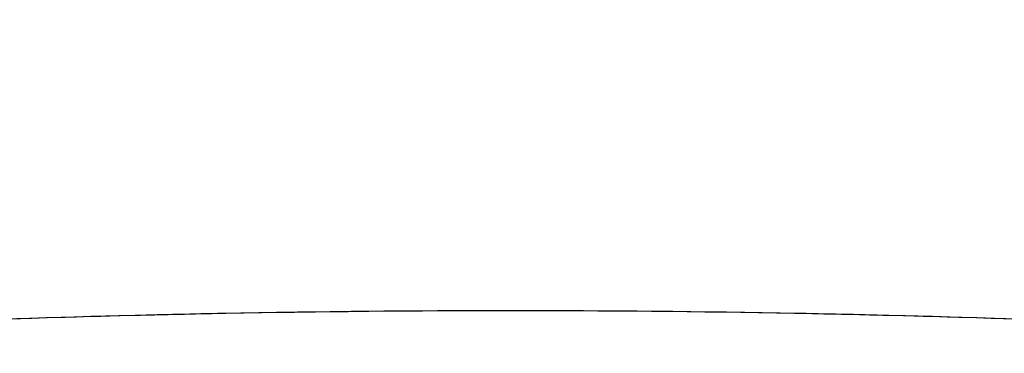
# Model space of a CAD drawing. Extents: x 784 to 1207, y 24 to 294.
# Tile 132 of 217: x 1034.751 to 1035.082, y 108.493 to 108.605. Entities that reach past the tile are written whole.
import ezdxf

# ---------------------------------------------------------------- set-up
doc = ezdxf.new("R2010")
doc.units = 0
doc.header["$LTSCALE"] = 4
doc.header["$MEASUREMENT"] = 0
doc.layers.get('0').update_dxf_attribs({"linetype": 'CONTINUOUS'})
doc.layers.get('DEFPOINTS').update_dxf_attribs({"linetype": 'CONTINUOUS'})
doc.styles.add('ROMANS', font='romans.shx')
doc.dimstyles.new('Default (ANSI)', dxfattribs={"dimscale": 20, "dimtxt": 0.0700000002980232, "dimasz": 0.0700000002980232, "dimexe": 0.125, "dimexo": 0.0625, "dimgap": 0.031496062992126, "dimtad": 0, "dimtih": 1, "dimtoh": 1, "dimrnd": 1e-08, "dimzin": 0, "dimdsep": 46, "dimtxsty": 'ROMANS', "dimblk": 'Filled-1', "dimcen": 0.09, "dimdle": 0.3937007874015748, "dimclrd": 256, "dimclre": 256, "dimclrt": 256, "dimadec": 0, "dimazin": 0, "dimtfac": 0.9285714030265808, "dimtofl": 0, "dimtmove": 0, "dimatfit": 3, "dimfxl": 1, "dimtolj": 1, "dimtzin": 0, "dimlwd": -1, "dimlwe": -1, "dimarcsym": 0})

# ---------------------------------------------------------------- blocks, each defined once
blk = doc.blocks.new('Filled-1')
at = {"color": 0}
for p, q in [((0, 0), (-0.9999999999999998, 0.1785714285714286)), ((-0.9999999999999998, 0.1785714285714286), (-0.9999999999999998, -0.1785714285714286)), ((-0.9999999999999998, 0), (0, 0)), ((-0.9999999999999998, -0.1785714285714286), (0, 0))]:
    blk.add_line(p, q, dxfattribs=at)
at = {"color": 0, "flags": 128}
blk.add_lwpolyline([(-0.9999999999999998, -0.1785714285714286), (0, 0), (-0.9999999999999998, 0.1785714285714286), (-0.9999999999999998, -0.1785714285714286)], dxfattribs=at)
at = {"color": 0}
blk.add_solid([(-0.9999999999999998, -0.1785714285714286), (0, 0), (-0.9999999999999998, 0.1785714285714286), (-0.9999999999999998, -0.1785714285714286)], dxfattribs=at)
blk = doc.blocks.new('*D19')
at = {"transparency": 16777216}
for p, q in [((1033.099951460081, 108.8873475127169), (1033.099951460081, 115.3377361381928)), ((1065.162451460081, 108.8560975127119), (1065.162451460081, 115.3377361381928)), ((1034.499951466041, 112.8377361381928), (1044.714510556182, 112.8377361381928)), ((1063.76245145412, 112.8377361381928), (1053.54789236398, 112.8377361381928))]:
    blk.add_line(p, q, dxfattribs=at)
at = {"layer": 'DEFPOINTS', "color": 0, "transparency": 16777216}
for p in [(1033.099951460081, 112.8377361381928), (1033.099951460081, 107.6373475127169), (1065.162451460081, 107.6060975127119)]:
    blk.add_point(p, dxfattribs=at)
at = {"transparency": 16777216, "xscale": 1.400000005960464, "yscale": 1.400000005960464, "zscale": 1.400000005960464, "rotation": 180}
blk.add_blockref('Filled-1', (1033.099951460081, 112.8377361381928), dxfattribs=at)
at = {"transparency": 16777216, "xscale": 1.400000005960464, "yscale": 1.400000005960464, "zscale": 1.400000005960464}
blk.add_blockref('Filled-1', (1065.162451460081, 112.8377361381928), dxfattribs=at)
at = {"transparency": 16777216, "insert": (1049.131201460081, 112.8377361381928), "char_height": 1.400000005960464, "attachment_point": 5, "style": 'ROMANS'}
blk.add_mtext('\\A1;\\fTahoma|b0|i0;\\H1.7500;(32.06)\\P\\fTahoma|b0|i0;\\H1.7500;(2 PL.)', dxfattribs=at)
blk = doc.blocks.new('*D20')
at = {"transparency": 16777216}
for p, q in [((1028.849951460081, 108.8873475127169), (1028.849951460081, 115.3377361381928)), ((1033.099951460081, 108.8873475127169), (1033.099951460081, 115.3377361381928)), ((1026.849951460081, 112.8377361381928), (1024.849951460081, 112.8377361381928)), ((1035.099951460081, 112.8377361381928), (1037.099951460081, 112.8377361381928))]:
    blk.add_line(p, q, dxfattribs=at)
at = {"layer": 'DEFPOINTS', "color": 0, "transparency": 16777216}
for p in [(1033.099951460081, 112.8377361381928), (1028.849951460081, 107.6373475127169), (1033.099951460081, 107.6373475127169)]:
    blk.add_point(p, dxfattribs=at)
at = {"transparency": 16777216, "xscale": 2, "yscale": 2, "zscale": 2}
blk.add_blockref('Filled-1', (1028.849951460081, 112.8377361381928), dxfattribs=at)
at = {"transparency": 16777216, "xscale": 2, "yscale": 2, "zscale": 2, "rotation": 180}
blk.add_blockref('Filled-1', (1033.099951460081, 112.8377361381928), dxfattribs=at)
at = {"transparency": 16777216, "insert": (1021.172411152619, 112.8377361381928), "char_height": 2, "attachment_point": 5, "style": 'ROMANS'}
blk.add_mtext('\\A1;4.25', dxfattribs=at)
blk = doc.blocks.new('*D22')
at = {"transparency": 16777216}
for p, q in [((996.7874514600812, 108.8560975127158), (996.7874514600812, 123.1399118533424)), ((1065.162451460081, 108.8560975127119), (1065.162451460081, 123.1399118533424)), ((998.1874514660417, 120.6399118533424), (1021.181329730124, 120.6399118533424)), ((1063.76245145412, 120.6399118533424), (1040.768573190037, 120.6399118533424))]:
    blk.add_line(p, q, dxfattribs=at)
at = {"layer": 'DEFPOINTS', "color": 0, "transparency": 16777216}
for p in [(996.7874514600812, 120.6399118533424), (996.7874514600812, 107.6060975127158), (1065.162451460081, 107.6060975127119)]:
    blk.add_point(p, dxfattribs=at)
at = {"transparency": 16777216, "xscale": 1.400000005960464, "yscale": 1.400000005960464, "zscale": 1.400000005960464, "rotation": 180}
blk.add_blockref('Filled-1', (996.7874514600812, 120.6399118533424), dxfattribs=at)
at = {"transparency": 16777216, "xscale": 1.400000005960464, "yscale": 1.400000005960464, "zscale": 1.400000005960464}
blk.add_blockref('Filled-1', (1065.162451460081, 120.6399118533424), dxfattribs=at)
at = {"transparency": 16777216, "insert": (1030.974951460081, 120.6399118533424), "char_height": 1.400000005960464, "attachment_point": 5, "style": 'ROMANS'}
blk.add_mtext('\\A1;\\fTahoma|b0|i0;\\H1.7500;(68.37)\\P\\fTahoma|b0|i0;\\H1.7500;OPENING WIDTH', dxfattribs=at)

msp = doc.modelspace()

# ---------------------------------------------------------------- linework, layer by layer
for points, knots in [([(1034.531456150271, 108.4926687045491), (1034.596289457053, 108.4974376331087), (1034.660218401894, 108.5010293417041), (1034.724233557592, 108.5034409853), (1034.78824871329, 108.5058526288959), (1034.852350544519, 108.5070720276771), (1034.91645464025, 108.5070719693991), (1034.980558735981, 108.507071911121), (1035.044665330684, 108.5058522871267), (1035.108680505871, 108.503440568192), (1035.172695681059, 108.5010288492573), (1035.236619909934, 108.4974373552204), (1035.30144675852, 108.4926687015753)], [0, 0, 0, 0, 0.25, 0.25, 0.25, 0.5, 0.5, 0.5, 0.75, 0.75, 0.75, 1, 1, 1, 1]), ([(1034.531456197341, 108.4926682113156), (1034.564329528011, 108.4950881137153), (1034.597174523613, 108.497216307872), (1034.629918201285, 108.4990363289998), (1034.683583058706, 108.5020192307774), (1034.736975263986, 108.5041723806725), (1034.789756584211, 108.5054916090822), (1034.799613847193, 108.5057379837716), (1034.809449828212, 108.505955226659), (1034.819269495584, 108.5061435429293), (1034.883549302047, 108.5073762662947), (1034.947129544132, 108.5073901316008), (1035.011394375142, 108.506185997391), (1035.02195421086, 108.5059881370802), (1035.032532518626, 108.5057568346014), (1035.043135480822, 108.5054918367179), (1035.095351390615, 108.5041868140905), (1035.148165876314, 108.502065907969), (1035.20125133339, 108.499132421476), (1035.23456889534, 108.4972913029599), (1035.267993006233, 108.4951308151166), (1035.301446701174, 108.49266819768)], [0, 0, 0, 0, 0.1263134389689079, 0.1263134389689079, 0.1263134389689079, 0.3333333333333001, 0.3333333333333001, 0.3333333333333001, 0.3719956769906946, 0.3719956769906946, 0.3719956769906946, 0.6250804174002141, 0.6250804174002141, 0.6250804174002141, 0.6666666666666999, 0.6666666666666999, 0.6666666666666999, 0.8714645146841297, 0.8714645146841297, 0.8714645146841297, 1, 1, 1, 1])]:
    msp.add_open_spline(points, degree=3, knots=knots)

# ---------------------------------------------------------------- dimensions: what is measured, and where the dimension line sits
for base, p2, text, picture, middle in [((996.7874514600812, 120.6399118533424), (996.7874514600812, 107.6060975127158), '\\fTahoma|b0|i0;\\H1.7500;(<>)\\P\\fTahoma|b0|i0;\\H1.7500;OPENING WIDTH', '*D22', (1030.974951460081, 120.6399118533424)), ((1033.099951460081, 112.8377361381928), (1033.099951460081, 107.6373475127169), '\\fTahoma|b0|i0;\\H1.7500;(<>)\\P\\fTahoma|b0|i0;\\H1.7500;(2 PL.)', '*D19', (1049.131201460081, 112.8377361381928))]:
    dim = msp.add_linear_dim(base=base, p1=(1065.162451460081, 107.6060975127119), p2=p2, angle=180, text=text, dimstyle='Default (ANSI)', override={"dimgap": 0.031496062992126, "dimtih": 0, "dimtoh": 0, "dimdec": 2, "dimtol": 0, "dimlim": 0, "dimtp": 0, "dimtm": 0, "dimtdec": 2, "dimatfit": 1})
    dim.commit()
    dim.dimension.update_dxf_attribs({"geometry": picture, "text_midpoint": middle, "dimtype": 160})
dim = msp.add_linear_dim(base=(1033.099951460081, 112.8377361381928), p1=(1028.849951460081, 107.6373475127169), p2=(1033.099951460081, 107.6373475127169), angle=180, dimstyle='Default (ANSI)', override={"dimtxt": 0.1, "dimasz": 0.1, "dimgap": 0.031496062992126, "dimtih": 0, "dimtoh": 0, "dimdec": 2, "dimtol": 0, "dimlim": 0, "dimtp": 0, "dimtm": 0, "dimtdec": 2, "dimatfit": 1})
dim.commit()
dim.dimension.update_dxf_attribs({"geometry": '*D20', "text_midpoint": (1021.172411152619, 112.8377361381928), "dimtype": 160})

doc.saveas('drawing.dxf')
